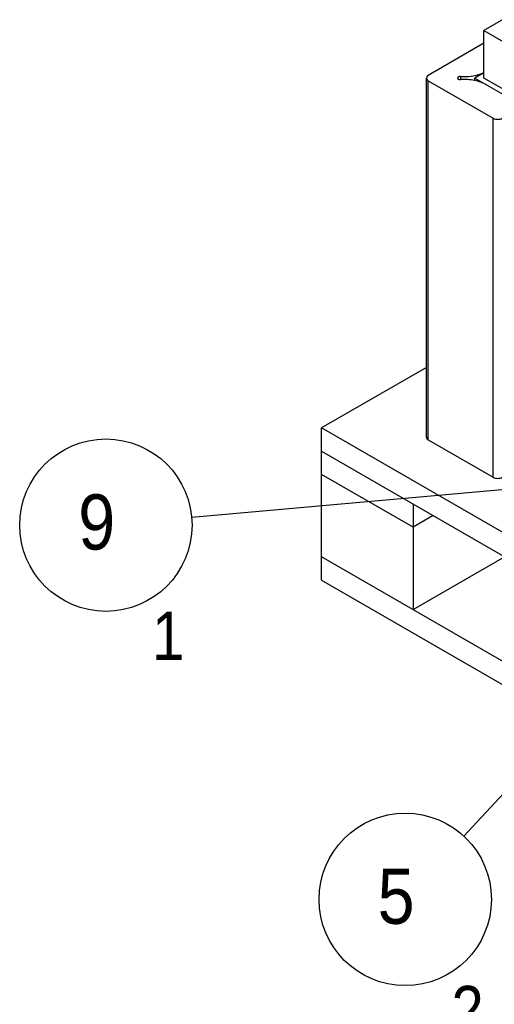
# Model space of a CAD drawing. Header units: millimetres. Extents: x 0 to 5600, y -1552 to 3960.
# Tile 75 of 199: x 3330 to 3698, y 2199 to 2960. Entities that reach past the tile are written whole.
import ezdxf

# ---------------------------------------------------------------- set-up
doc = ezdxf.new("R2010")
doc.units = ezdxf.units.MM
doc.header["$LTSCALE"] = 308
doc.layers.get('0').update_dxf_attribs({"linetype": 'CONTINUOUS'})
doc.styles.get("Standard").update_dxf_attribs({"font": 'txt', "width": 0.9})
doc.dimstyles.get("Standard").update_dxf_attribs({"dimtxt": 20, "dimasz": 33.333333, "dimexe": 1.5, "dimexo": 1.5, "dimtad": 1, "dimzin": 0, "dimdsep": 46, "dimtxsty": 'Standard', "dimblk": '_FILLED', "dimblk1": '_FILLED', "dimblk2": '_FILLED', "dimcen": 0.09, "dimazin": 0, "dimtol": 1, "dimtp": 0.01, "dimtm": 0.01, "dimtfac": 1, "dimtofl": 0, "dimtmove": 0, "dimatfit": 3, "dimldrblk": '_FILLED', "dimfxl": 0, "dimtolj": 1, "dimtzin": 0, "dimarcsym": 0})

# ---------------------------------------------------------------- blocks, each defined once
blk = doc.blocks.new('_FILLED')
at = {"color": 0, "linetype": 'ByBlock'}
blk.add_solid([(0, 0), (-1, 0.2), (-1, -0.2)], dxfattribs=at)
blk = doc.blocks.new('BOM BALLOON 31_BL2', base_point=(3630, 2261.22))
at = {"color": 2, "linetype": 'Continuous'}
blk.add_circle((3628.66, 2279.97), 66.65, dxfattribs=at)
at = {"color": 2, "linetype": 'Continuous', "width": 0.9}
for s, height, p in [('5', 42.66, (3607.31, 2261.12)), ('2', 37.33, (3664.39, 2175.82))]:
    blk.add_text(s, height=height, dxfattribs=at).set_placement(p)
blk = doc.blocks.new('BOM BALLOON 35_BL6', base_point=(3398.46, 2550.53))
at = {"color": 2, "linetype": 'Continuous'}
blk.add_circle((3397.13, 2569.28), 66.65, dxfattribs=at)
at = {"color": 2, "linetype": 'Continuous', "width": 0.9}
for s, height, p in [('9', 42.66, (3375.78, 2550.43)), ('1', 37.33, (3432.86, 2465.13))]:
    blk.add_text(s, height=height, dxfattribs=at).set_placement(p)

msp = doc.modelspace()

# ---------------------------------------------------------------- linework, layer by layer
at = {"color": 7, "linetype": 'Continuous'}
for p, q in [((3746.91, 2984.83), (3689.46, 2951.66)), ((3689.46, 2914.92), (3689.46, 2951.66)), ((3689.46, 2951.66), (3936.59, 2808.98)), ((3689.46, 2941.78), (3646.47, 2916.96)), ((3671.28, 2916.07), (3671.28, 2913.77)), ((3689.46, 2919), (3682.39, 2914.92)), ((3645, 2637.31), (3645, 2914.92)), ((3646.47, 2635.27), (3646.47, 2912.88)), ((3646.47, 2912.88), (3696.67, 2883.89)), ((3682.39, 2912.99), (3682.39, 2914.92)), ((3682.39, 2914.92), (3724.82, 2890.43)), ((3728.35, 2892.47), (3689.46, 2914.92)), ((3696.67, 2606.28), (3696.67, 2883.89)), ((3645, 2691.25), (3563.95, 2644.45)), ((3563.95, 2526.88), (3563.95, 2644.45)), ((4412.48, 2154.56), (3563.95, 2644.45)), ((3646.47, 2635.27), (3696.67, 2606.28)), ((3563.95, 2626.49), (4412.48, 2136.6)), ((3634.66, 2567.7), (3563.95, 2608.53)), ((3634.66, 2585.67), (3634.66, 2504.02)), ((3650.22, 2576.68), (3634.66, 2567.7)), ((4412.48, 2054.95), (3563.95, 2544.84)), ((3634.66, 2504.02), (3705.37, 2544.84)), ((3563.95, 2526.88), (4412.48, 2036.99))]:
    msp.add_line(p, q, dxfattribs=at)
for points, knots in [([(3646.47, 2916.96), (3646.25, 2916.83), (3645.54, 2916.36), (3645, 2915.52), (3645, 2914.92)], [0, 0, 0, 0, 0.295503, 1, 1, 1, 1]), ([(3671.28, 2916.07), (3671.01, 2916.09), (3670.19, 2916.07), (3669.07, 2915.51), (3669.07, 2914.92)], [0, 0, 0, 0, 0.319514, 1, 1, 1, 1]), ([(3671.28, 2916.07), (3672.9, 2915.97), (3679.07, 2915.95), (3685.33, 2917.23), (3689.47, 2919.14)], [0, 0, 0, 0, 0.261631, 1, 1, 1, 1]), ([(3645, 2914.92), (3645, 2914.73), (3645.16, 2913.86), (3645.89, 2913.21), (3646.47, 2912.88)], [0, 0, 0, 0, 0.220975, 1, 1, 1, 1]), ([(3669.07, 2914.92), (3669.07, 2914.75), (3669.29, 2914.26), (3670.14, 2913.83), (3670.88, 2913.75), (3671.28, 2913.77)], [0, 0, 0, 0, 0.185285, 0.548973, 1, 1, 1, 1]), ([(3691.56, 2909.62), (3688.7, 2911.28), (3681.96, 2913.55), (3674.94, 2913.99), (3671.28, 2913.77)], [0, 0, 0, 0, 0.474862, 1, 1, 1, 1]), ([(3696.67, 2883.89), (3697.72, 2883.29), (3700.21, 2882.81), (3702.69, 2883.29), (3703.74, 2883.89)], [0, 0, 0, 0, 0.500001, 1, 1, 1, 1]), ([(3645, 2637.31), (3645, 2637.12), (3645.16, 2636.25), (3645.89, 2635.6), (3646.47, 2635.27)], [0, 0, 0, 0, 0.220975, 1, 1, 1, 1]), ([(3696.67, 2606.28), (3697.72, 2605.68), (3700.21, 2605.2), (3702.69, 2605.68), (3703.74, 2606.28)], [0, 0, 0, 0, 0.500001, 1, 1, 1, 1])]:
    msp.add_open_spline(points, degree=3, knots=knots, dxfattribs=at)

# ---------------------------------------------------------------- block references
at = {"color": 2, "linetype": 'Continuous'}
for name, p in [('BOM BALLOON 35_BL6', (3398.46, 2550.53)), ('BOM BALLOON 31_BL2', (3630, 2261.22))]:
    msp.add_blockref(name, p, dxfattribs=at)

# ---------------------------------------------------------------- leaders
for points in [[(3987.86, 2667.79), (3673.95, 2328.87)], [(3804.73, 2605.49), (3463.52, 2575.18)]]:
    msp.add_leader(points, dimstyle='Standard', override={"dimtad": 0}, dxfattribs=at)

doc.saveas('drawing.dxf')
